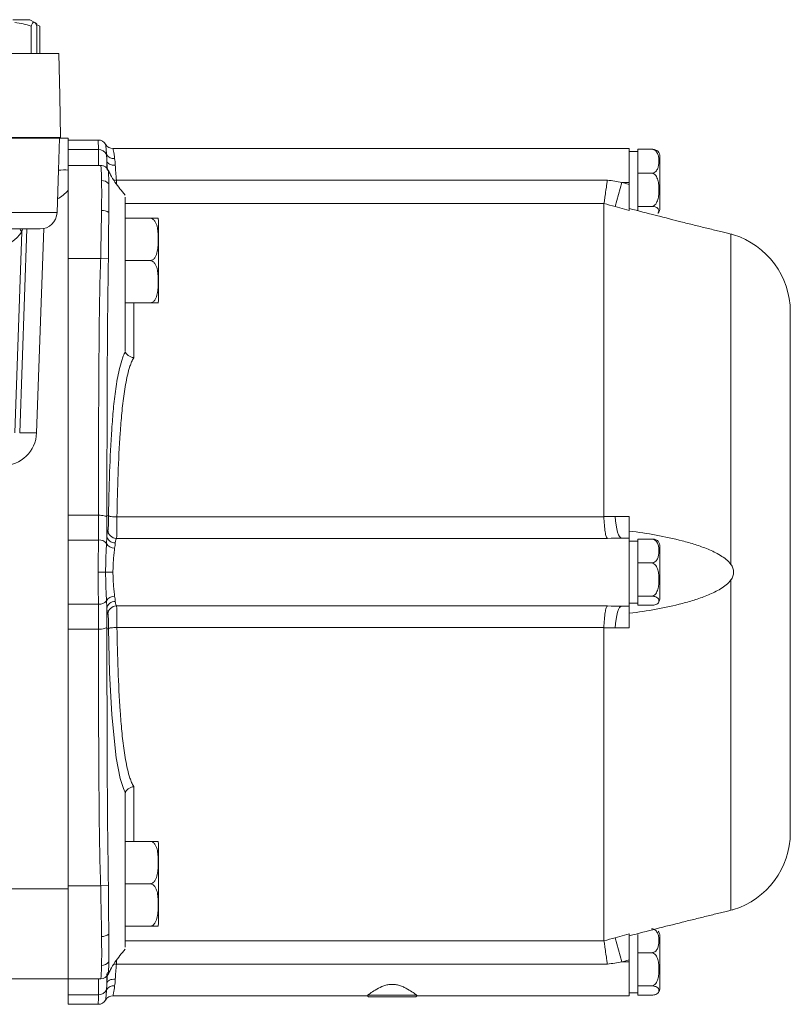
# Model space of a CAD drawing. Header units: millimetres. Extents: x 143 to 824, y 74 to 819.
# Tile 18 of 26: x 325 to 416, y 612 to 728. Entities that reach past the tile are written whole.
import ezdxf

# ---------------------------------------------------------------- set-up
doc = ezdxf.new("R2010")
doc.units = ezdxf.units.MM

msp = doc.modelspace()

# ---------------------------------------------------------------- linework, layer by layer
at = {"color": 7, "linetype": 'Continuous', "lineweight": 15}
for p, q in [((325.84, 728.03), (323.84, 728.03)), ((326.44, 727.68), (325.84, 728.03)), ((326.67, 727.55), (326.44, 727.68)), ((327.01, 727.28), (326.62, 727.46)), ((325.99, 727.28), (325.99, 724.03)), ((326.67, 727.28), (326.67, 724.03)), ((327.01, 727.28), (327.01, 724.03)), ((329.28, 724.03), (320.95, 724.03)), ((329.36, 719.03), (329.28, 724.03)), ((329.36, 719.03), (329.45, 714.13)), ((323.36, 714.03), (327.27, 714.03)), ((329.45, 714.13), (323.45, 714.13)), ((329.45, 714.03), (327.27, 714.03)), ((329.22, 710.26), (329.35, 714.03)), ((329.45, 714.13), (329.45, 714.03)), ((330.36, 714.03), (329.45, 714.03)), ((330.36, 714.03), (330.36, 710.28)), ((333.92, 713.83), (330.36, 713.83)), ((333.93, 712.72), (330.36, 712.72)), ((396.61, 712.83), (335.65, 712.83)), ((396.61, 708.83), (396.61, 712.83)), ((397.61, 712.48), (396.61, 712.48)), ((397.61, 712.05), (397.61, 712.74)), ((397.61, 712.74), (399.21, 712.74)), ((397.61, 710.6), (397.61, 712.05)), ((400.21, 705.79), (400.21, 711.87)), ((329.05, 705.26), (329.22, 710.26)), ((334.2, 710.83), (330.36, 710.83)), ((397.61, 709.91), (397.61, 710.6)), ((336.05, 709.1), (394.02, 709.1)), ((394.95, 705.97), (395.74, 708.83)), ((396.61, 708.83), (395.74, 708.83)), ((396.61, 708.59), (396.61, 708.83)), ((397.61, 708.96), (397.61, 709.91)), ((397.61, 709.91), (399.21, 709.91)), ((397.61, 706.95), (397.61, 708.96)), ((330.36, 666.73), (330.36, 707.92)), ((397.61, 706), (397.61, 706.95)), ((393.61, 669.39), (393.61, 706.34)), ((396.61, 705.51), (394.95, 705.97)), ((397.61, 706), (399.21, 706)), ((397.61, 705.73), (397.61, 706)), ((397.61, 705.48), (397.61, 705.73)), ((337.11, 704.6), (340.01, 704.6)), ((341.01, 694.82), (341.01, 704.37)), ((327.05, 703.33), (322.41, 703.33)), ((325.48, 703.33), (324.64, 679.26)), ((324.05, 679.26), (324.88, 703)), ((408.61, 663.74), (408.61, 702.73)), ((334.2, 699.83), (330.36, 699.83)), ((335.11, 699.81), (334.2, 699.83)), ((337.11, 699.6), (340.01, 699.6)), ((337.11, 694.6), (340.01, 694.6)), ((337.11, 694.53), (337.11, 688.89)), ((415.61, 632.08), (415.61, 693.57)), ((333.93, 669.55), (330.36, 669.55)), ((335.12, 669.49), (334.94, 669.53)), ((336.12, 669.37), (336.12, 669.37)), ((336.12, 669.37), (393.61, 669.37)), ((394.95, 669.39), (396.61, 669.39)), ((330.36, 666.62), (330.36, 666.73)), ((333.93, 666.62), (330.36, 666.62)), ((330.36, 659.04), (330.36, 666.62)), ((394.02, 666.82), (336.05, 666.82)), ((396.61, 666.83), (395.74, 666.83)), ((396.61, 658.83), (396.61, 666.83)), ((397.61, 666.48), (396.61, 666.48)), ((397.61, 666.05), (397.61, 666.74)), ((397.61, 666.74), (399.21, 666.74)), ((397.61, 664.6), (397.61, 666.05)), ((400.21, 659.79), (400.21, 665.87)), ((397.61, 663.91), (397.61, 664.6)), ((397.61, 662.96), (397.61, 663.91)), ((397.61, 663.91), (399.21, 663.91)), ((397.61, 660.95), (397.61, 662.96)), ((408.61, 622.93), (408.61, 661.92)), ((397.61, 660), (397.61, 660.95)), ((333.93, 659.04), (330.36, 659.04)), ((330.36, 658.48), (330.36, 659.04)), ((396.61, 659.18), (397.61, 659.18)), ((397.61, 660), (399.21, 660)), ((397.61, 659.73), (397.61, 660)), ((397.61, 659.18), (397.61, 659.73)), ((397.61, 658.92), (397.61, 659.18)), ((397.61, 658.92), (399.21, 658.92)), ((330.36, 625.44), (330.36, 658.48)), ((336.05, 658.84), (394.02, 658.84)), ((396.61, 658.83), (395.74, 658.83)), ((333.93, 656.11), (330.36, 656.11)), ((335.12, 656.16), (334.94, 656.13)), ((336.12, 656.29), (336.12, 656.29)), ((393.61, 656.29), (336.12, 656.29)), ((393.61, 619.32), (393.61, 656.27)), ((396.61, 656.27), (394.95, 656.26)), ((337.11, 636.79), (337.11, 631.13)), ((337.11, 631.06), (340.01, 631.06)), ((341.01, 621.29), (341.01, 630.83)), ((337.11, 628.77), (337.11, 628.17)), ((320.62, 625.44), (330.36, 625.44)), ((334.2, 625.83), (330.36, 625.83)), ((330.36, 614.83), (330.36, 625.44)), ((335.11, 625.85), (334.2, 625.83)), ((337.11, 626.06), (340.01, 626.06)), ((337.11, 621.06), (340.01, 621.06)), ((394.95, 619.69), (396.61, 620.15)), ((394.95, 619.69), (395.74, 616.83)), ((397.61, 618.6), (397.61, 620.05)), ((400.21, 613.79), (400.21, 619.87)), ((397.61, 617.91), (397.61, 618.6)), ((396.61, 616.83), (396.61, 617.07)), ((397.61, 616.96), (397.61, 617.91)), ((397.61, 617.91), (399.21, 617.91)), ((394.02, 616.56), (336.05, 616.56)), ((396.61, 616.83), (395.74, 616.83)), ((396.61, 612.83), (396.61, 616.83)), ((397.61, 614.95), (397.61, 616.96)), ((330.36, 614.83), (320.18, 614.83)), ((334.2, 614.83), (330.36, 614.83)), ((330.36, 612.94), (330.36, 614.83)), ((334.19, 614.83), (334.2, 614.83)), ((397.61, 614), (397.61, 614.95)), ((397.61, 614), (399.21, 614)), ((397.61, 613.73), (397.61, 614)), ((397.61, 613.18), (397.61, 613.73)), ((333.93, 612.94), (330.36, 612.94)), ((330.36, 611.83), (330.36, 612.94)), ((335.65, 612.83), (365.72, 612.83)), ((365.7, 612.83), (365.81, 612.72)), ((365.73, 612.92), (365.72, 612.87)), ((365.73, 612.92), (371.5, 612.92)), ((371.41, 612.72), (365.81, 612.72)), ((371.41, 612.72), (371.53, 612.83)), ((371.51, 612.83), (396.61, 612.83)), ((396.61, 613.18), (397.61, 613.18)), ((397.61, 612.92), (397.61, 613.18)), ((397.61, 612.92), (399.21, 612.92)), ((330.36, 611.83), (333.92, 611.83))]:
    msp.add_line(p, q, dxfattribs=at)
at = {"color": 8, "linetype": 'Continuous', "lineweight": 15}
for p, q in [((334.93, 711.3), (334.94, 710.49)), ((336.05, 709.1), (336.07, 708.64)), ((393.61, 706.34), (337.11, 706.34)), ((321.89, 705.26), (329.05, 705.26)), ((324.96, 703.33), (324.88, 703)), ((327.48, 703.38), (326.64, 679.26)), ((338.11, 694.6), (338.11, 688.13)), ((338.11, 637.53), (338.11, 631.06)), ((337.11, 619.32), (393.61, 619.32)), ((336.07, 617.02), (336.05, 616.56))]:
    msp.add_line(p, q, dxfattribs=at)
at = {"color": 7, "linetype": 'Continuous', "lineweight": 15, "flags": 128}
for points in [[(334.93, 711.3), (334.96, 711.21), (335.03, 711.12), (335.12, 711.04), (335.25, 710.97), (335.4, 710.92), (335.56, 710.88), (335.74, 710.86), (335.93, 710.86)], [(395.74, 708.83), (395.82, 708.81), (396.61, 708.59)], [(394.95, 669.39), (394.98, 668.87), (395.04, 668.39), (395.12, 667.94), (395.22, 667.56), (395.33, 667.25), (395.46, 667.02), (395.6, 666.88), (395.74, 666.83)], [(334.78, 662.83), (334.86, 662.83), (334.94, 662.83), (335.04, 662.83), (335.15, 662.83), (335.27, 662.83), (335.39, 662.83), (335.52, 662.83), (335.65, 662.83)], [(394.95, 656.26), (394.98, 656.78), (395.04, 657.27), (395.12, 657.72), (395.22, 658.1), (395.33, 658.41), (395.46, 658.64), (395.6, 658.78), (395.74, 658.83)], [(336.97, 637.11), (336.89, 637.28), (336.5, 638.49), (336.02, 640.92), (335.51, 645.99), (335.26, 650.99), (335.12, 656.16), (335.12, 656.16), (335.12, 656.16)], [(396.61, 617.07), (395.82, 616.85), (395.74, 616.83)], [(335.93, 614.8), (335.74, 614.8), (335.56, 614.77), (335.4, 614.74), (335.25, 614.68), (335.12, 614.61), (335.03, 614.54), (334.96, 614.45), (334.93, 614.35)]]:
    msp.add_lwpolyline(points, dxfattribs=at)
at = {"color": 8, "linetype": 'Continuous', "lineweight": 15, "flags": 128}
for points in [[(335.75, 709.09), (335.86, 709.09), (336.05, 709.1)], [(324.66, 703.33), (324.75, 703.18), (324.88, 703)], [(336.05, 616.56), (335.86, 616.57), (335.74, 616.57)]]:
    msp.add_lwpolyline(points, dxfattribs=at)
at = {"color": 7, "linetype": 'Continuous', "lineweight": 15}
for centre, radius, start, end in [((333.92, 712.83), 1, 30, 90.0001), ((333.98, 711.73), 0.987, 23.0864, 92.9691), ((335.65, 713.83), 1, 210, 270.0001), ((399.21, 711.87), 1, 0, 37.2423), ((335.72, 712.6), 0.955, 210.289, 278.1005), ((329.93, 703.7), 6.6, 86.1939, 96.1277), ((334.34, 708), 1.05, 38.7938, 91.8047), ((334.35, 704.15), 1.38, 54.5229, 92.0171), ((399.21, 705.79), 1, 322.8327, 0), ((327.05, 705.33), 2, 270, 358), ((340.01, 704.37), 1, 0, 13.1034), ((406.11, 693.57), 9.5, 0, 72.8474), ((340.01, 694.82), 1, 346.8938, 0), ((322.64, 679.4), 4, 270, 358), ((325.64, 664.92), 14.37, 86.0129, 93.9871), ((335.89, 667.24), 0.97, 188.5993, 272.2626), ((336.05, 667.82), 1, 182.1995, 269.7175), ((334.04, 665.51), 1.12, 39.986, 95.3216), ((335.83, 666.73), 1.07, 208.277, 271.0481), ((399.21, 665.87), 1, 0, 37.2423), ((334.25, 911.42), 248.59, 269.9233, 270.1229), ((334.04, 660.15), 1.12, 264.6772, 320.0137), ((335.83, 658.93), 1.07, 88.951, 151.7231), ((335.89, 658.41), 0.97, 87.7374, 171.4007), ((399.21, 659.79), 1, 322.8327, 0), ((336.05, 657.84), 1, 90.2825, 177.8005), ((340.01, 630.83), 1, 0, 13.1034), ((406.11, 632.08), 9.5, 287.154, 0), ((340.01, 621.29), 1, 346.8938, 0), ((334.35, 621.17), 1.34, 267.9545, 306.7607), ((399.21, 619.87), 1, 0, 37.2423), ((334.33, 617.46), 1.04, 268.2768, 322.2007), ((334.2, 615.83), 1, 270.0026, 335.6532), ((333.98, 613.93), 0.987, 267.0302, 336.9132), ((335.72, 613.06), 0.955, 81.8987, 149.7111), ((399.21, 613.79), 1, 322.8327, 0), ((335.65, 611.83), 1, 90.0002, 149.9997), ((333.92, 612.83), 1, 270.0005, 329.9995)]:
    msp.add_arc(centre, radius, start, end, dxfattribs=at)
at = {"color": 8, "linetype": 'Continuous', "lineweight": 15}
msp.add_arc((327.22, 710.4), 4, 298.0403, 321.7415, dxfattribs=at)
at = {"color": 7, "linetype": 'Continuous', "lineweight": 15}
msp.add_ellipse((322.29, 705.4), major_axis=(0.13, 4), ratio=0.81623, start_param=3.167126, end_param=4.095412, dxfattribs=at)
for points, knots in [([(325.99, 727.28), (325.68, 727.38), (325.36, 727.46), (324.72, 727.6), (324.4, 727.66), (324.08, 727.69)], [0, 0, 0, 0, 0.5, 0.5, 1, 1, 1, 1]), ([(326.67, 727.28), (326.56, 727.55), (326.45, 727.72), (326.3, 727.73), (326.27, 727.71), (326.22, 727.67), (326.19, 727.64), (326.11, 727.53), (326.05, 727.41), (325.99, 727.28)], [0, 0, 0, 0, 0.5, 0.5, 0.625, 0.625, 0.75, 0.75, 1, 1, 1, 1]), ([(333.93, 712.72), (333.93, 713.08), (333.92, 713.35), (333.92, 713.64), (333.92, 713.71), (333.92, 713.8), (333.92, 713.83), (333.92, 713.83)], [0, 0, 0, 0, 0.5, 0.5, 0.75, 0.75, 1, 1, 1, 1]), ([(333.94, 710.83), (333.94, 711.14), (333.94, 711.46), (333.94, 712.09), (333.94, 712.4), (333.93, 712.72)], [0, 0, 0, 0, 0.5, 0.5, 1, 1, 1, 1]), ([(334.89, 712.12), (334.88, 712.31), (334.87, 712.48), (334.84, 712.78), (334.83, 712.91), (334.81, 713.12), (334.8, 713.2), (334.79, 713.3), (334.78, 713.33), (334.78, 713.33)], [0, 0, 0, 0, 0.25, 0.25, 0.5, 0.5, 0.75, 0.75, 1, 1, 1, 1]), ([(335.65, 712.83), (335.65, 712.83), (335.66, 712.8), (335.68, 712.7), (335.69, 712.62), (335.73, 712.42), (335.76, 712.3), (335.8, 712.01), (335.83, 711.84), (335.85, 711.65)], [0, 0, 0, 0, 0.25, 0.25, 0.5, 0.5, 0.75, 0.75, 1, 1, 1, 1]), ([(399.21, 712.74), (399.32, 712.74), (399.42, 712.72), (399.59, 712.64), (399.66, 712.59), (399.84, 712.42), (399.92, 712.29), (400.02, 712.02), (400.06, 711.88), (400.1, 711.6), (400.1, 711.46), (400.1, 711.18), (400.09, 711.04), (400.05, 710.76), (400.02, 710.63), (399.92, 710.36), (399.84, 710.22), (399.66, 710.06), (399.59, 710.01), (399.41, 709.93), (399.31, 709.91), (399.21, 709.91)], [0, 0, 0, 0, 0.0625, 0.0625, 0.125, 0.125, 0.25, 0.25, 0.375, 0.375, 0.5, 0.5, 0.625, 0.625, 0.75, 0.75, 0.875, 0.875, 0.9375, 0.9375, 1, 1, 1, 1]), ([(399.99, 712.46), (399.99, 712.48), (399.98, 712.53), (399.85, 712.61), (399.69, 712.68), (399.5, 712.72), (399.34, 712.74), (399.25, 712.74), (399.21, 712.74)], [0, 0, 0, 0, 0.161121, 0.403383, 0.647074, 0.800905, 0.932042, 1, 1, 1, 1]), ([(334.99, 710.22), (334.98, 710.4), (334.96, 710.78), (334.94, 711.12), (334.93, 711.3)], [0, 0, 0, 0, 0.454404, 1, 1, 1, 1]), ([(330.36, 710.28), (330.36, 709.89), (330.36, 709.49), (330.36, 708.71), (330.36, 708.32), (330.36, 707.92)], [0, 0, 0, 0, 0.5, 0.5, 1, 1, 1, 1]), ([(334.3, 709.05), (334.3, 709.34), (334.29, 709.59), (334.28, 710.04), (334.27, 710.22), (334.24, 710.68), (334.22, 710.83), (334.2, 710.83)], [0, 0, 0, 0, 0.25, 0.25, 0.5, 0.5, 1, 1, 1, 1]), ([(335.14, 710.18), (335.13, 710.21), (335.1, 710.28), (334.99, 710.46), (334.78, 710.67), (334.49, 710.81), (334.29, 710.81), (334.2, 710.81)], [0, 0, 0, 0, 0.1065911, 0.3001783, 0.5397272, 0.8066984, 1, 1, 1, 1]), ([(337.11, 707.33), (336.69, 707.83), (336.04, 708.58), (335.41, 709.59), (335.22, 710.03), (335.15, 710.19)], [0, 0, 0, 0, 0.5601435, 0.8443695, 1, 1, 1, 1]), ([(335.93, 710.86), (335.95, 710.59), (335.96, 710.3), (336, 709.71), (336.02, 709.41), (336.05, 709.1)], [0, 0, 0, 0, 0.5, 0.5, 1, 1, 1, 1]), ([(334.3, 705.54), (334.31, 706.24), (334.32, 706.89), (334.32, 708.07), (334.31, 708.6), (334.3, 709.05)], [0, 0, 0, 0, 0.5, 0.5, 1, 1, 1, 1]), ([(393.61, 706.34), (393.62, 706.39), (393.64, 706.5), (393.69, 706.82), (393.72, 707.03), (393.79, 707.53), (393.84, 707.81), (393.9, 708.28), (393.92, 708.44), (393.97, 708.77), (393.99, 708.93), (394.02, 709.1)], [0, 0, 0, 0, 0.25, 0.25, 0.5, 0.5, 0.75, 0.75, 0.875, 0.875, 1, 1, 1, 1]), ([(399.21, 709.91), (399.32, 709.91), (399.42, 709.88), (399.59, 709.78), (399.66, 709.71), (399.84, 709.47), (399.92, 709.29), (400.02, 708.91), (400.06, 708.72), (400.09, 708.34), (400.1, 708.15), (400.1, 707.76), (400.09, 707.57), (400.06, 707.18), (400.02, 706.99), (399.92, 706.62), (399.84, 706.43), (399.66, 706.2), (399.59, 706.13), (399.42, 706.03), (399.32, 706), (399.21, 706)], [0, 0, 0, 0, 0.0625, 0.0625, 0.125, 0.125, 0.25, 0.25, 0.375, 0.375, 0.5, 0.5, 0.625, 0.625, 0.75, 0.75, 0.875, 0.875, 0.9375, 0.9375, 1, 1, 1, 1]), ([(335.15, 708.66), (335.16, 708.23), (335.16, 707.72), (335.16, 706.59), (335.16, 705.97), (335.15, 705.28)], [0, 0, 0, 0, 0.5, 0.5, 1, 1, 1, 1]), ([(396.61, 708.59), (396.61, 708.22), (396.61, 707.86), (396.61, 707.17), (396.61, 706.86), (396.61, 706.29), (396.61, 706.05), (396.61, 705.69), (396.61, 705.57), (396.61, 705.51)], [0, 0, 0, 0, 0.25, 0.25, 0.5, 0.5, 0.75, 0.75, 1, 1, 1, 1]), ([(337.11, 707.09), (337.11, 707.07), (337.11, 707.02), (337.11, 706.93), (337.11, 706.83), (337.11, 706.73), (337.11, 706.61), (337.11, 706.49), (337.11, 706.35), (337.11, 706.21), (337.11, 706.06), (337.11, 705.89), (337.11, 705.72), (337.11, 705.54), (337.11, 705.35), (337.11, 705.08), (337.11, 704.73), (337.11, 704.28), (337.11, 703.82), (337.11, 703.33), (337.11, 702.82), (337.11, 702.28), (337.11, 701.92), (337.11, 701.73)], [0, 0, 0, 0, 0.036397, 0.072483, 0.108308, 0.143921, 0.179377, 0.214725, 0.250021, 0.285317, 0.320665, 0.35612, 0.391734, 0.427559, 0.463645, 0.500042, 0.572484, 0.643889, 0.714669, 0.785247, 0.856049, 0.927496, 1, 1, 1, 1]), ([(334.2, 699.83), (334.22, 700.84), (334.24, 701.82), (334.26, 703.26), (334.27, 703.74), (334.29, 704.66), (334.3, 705.11), (334.3, 705.54)], [0, 0, 0, 0, 0.5, 0.5, 0.75, 0.75, 1, 1, 1, 1]), ([(408.61, 702.73), (408.45, 702.77), (408.26, 702.81), (407.84, 702.92), (407.61, 702.97), (406.92, 703.14), (406.43, 703.26), (405.45, 703.5), (404.95, 703.62), (403.93, 703.88), (403.41, 704), (401.86, 704.39), (400.82, 704.66), (398.72, 705.19), (397.67, 705.46), (396.61, 705.74)], [0, 0, 0, 0, 0.0625, 0.0625, 0.125, 0.125, 0.25, 0.25, 0.375, 0.375, 0.5, 0.5, 0.75, 0.75, 1, 1, 1, 1]), ([(399.21, 706), (399.27, 706), (399.39, 705.99), (399.58, 705.96), (399.79, 705.9), (400.05, 705.74), (400.15, 705.49), (400.04, 705.29), (399.99, 705.2)], [0, 0, 0, 0, 0.052155, 0.104152, 0.186043, 0.321194, 0.67941, 1, 1, 1, 1]), ([(335.15, 705.28), (335.15, 704.87), (335.15, 704.44), (335.14, 703.56), (335.14, 703.1), (335.13, 702.18), (335.13, 701.71), (335.12, 700.77), (335.12, 700.29), (335.11, 699.81)], [0, 0, 0, 0, 0.25, 0.25, 0.5, 0.5, 0.75, 0.75, 1, 1, 1, 1]), ([(340.01, 704.6), (340.15, 704.6), (340.29, 704.54), (340.5, 704.39), (340.58, 704.29), (340.71, 704.08), (340.76, 703.97), (340.84, 703.74), (340.87, 703.62), (340.93, 703.28), (340.96, 703.04), (340.98, 702.57), (340.99, 702.33), (340.99, 701.86), (340.98, 701.62), (340.96, 701.15), (340.93, 700.91), (340.86, 700.56), (340.83, 700.45), (340.76, 700.22), (340.71, 700.11), (340.58, 699.9), (340.49, 699.8), (340.28, 699.65), (340.15, 699.6), (340.01, 699.6)], [0, 0, 0, 0, 0.0625, 0.0625, 0.125, 0.125, 0.1875, 0.1875, 0.25, 0.25, 0.375, 0.375, 0.5, 0.5, 0.625, 0.625, 0.75, 0.75, 0.8125, 0.8125, 0.875, 0.875, 0.9375, 0.9375, 1, 1, 1, 1]), ([(340.99, 704.6), (340.99, 704.6), (341.05, 704.6), (340.99, 704.6), (340.68, 704.6), (340.48, 704.6), (340.26, 704.6), (340.11, 704.6), (340.03, 704.6), (340.01, 704.6)], [0, 0, 0, 0, 0.000536, 0.613499, 0.736393, 0.860295, 0.924085, 0.988417, 1, 1, 1, 1]), ([(408.91, 702.65), (408.91, 702.65), (408.94, 702.64), (408.85, 702.67), (408.69, 702.71), (408.61, 702.73)], [0, 0, 0, 0, 0.04651, 0.541454, 1, 1, 1, 1]), ([(337.11, 701.73), (337.11, 701.64), (337.11, 701.45), (337.11, 701.18), (337.11, 700.9), (337.11, 700.63), (337.11, 700.35), (337.11, 700.07), (337.11, 699.8), (337.11, 699.52), (337.11, 699.25), (337.11, 698.97), (337.11, 698.69), (337.11, 698.42), (337.11, 698.14), (337.11, 697.78), (337.11, 697.33), (337.11, 696.81), (337.11, 696.31), (337.11, 695.83), (337.11, 695.37), (337.11, 694.93), (337.11, 694.66), (337.11, 694.53)], [0, 0, 0, 0, 0.03637, 0.072441, 0.108261, 0.143878, 0.179344, 0.214708, 0.25002, 0.285333, 0.320696, 0.356162, 0.39178, 0.4276, 0.46367, 0.50004, 0.572439, 0.643844, 0.71465, 0.785262, 0.85609, 0.927538, 1, 1, 1, 1]), ([(333.93, 669.55), (333.94, 674.6), (333.95, 679.64), (333.99, 687.21), (334.01, 689.74), (334.05, 693.52), (334.07, 694.78), (334.1, 696.68), (334.12, 697.31), (334.15, 698.25), (334.16, 698.57), (334.18, 699.2), (334.2, 699.51), (334.2, 699.83)], [0, 0, 0, 0, 0.5, 0.5, 0.75, 0.75, 0.875, 0.875, 0.9375, 0.9375, 0.96875, 0.96875, 1, 1, 1, 1]), ([(335.11, 699.81), (335.11, 699.63), (335.11, 699.45), (335.1, 699.27), (335.1, 699.27), (335.1, 699.27), (335.1, 699.27)], [0, 0, 0, 0, 0.0005436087, 0.0005436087, 0.0005436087, 0.0005436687, 0.0005436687, 0.0005436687, 0.0005436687]), ([(340.01, 699.6), (340.15, 699.6), (340.29, 699.54), (340.5, 699.39), (340.58, 699.29), (340.71, 699.08), (340.76, 698.97), (340.84, 698.74), (340.87, 698.62), (340.93, 698.28), (340.96, 698.04), (340.98, 697.57), (340.99, 697.33), (340.99, 696.86), (340.98, 696.62), (340.96, 696.15), (340.93, 695.91), (340.86, 695.56), (340.83, 695.45), (340.76, 695.22), (340.71, 695.11), (340.58, 694.9), (340.49, 694.8), (340.28, 694.65), (340.15, 694.6), (340.01, 694.6)], [0, 0, 0, 0, 0.0625, 0.0625, 0.125, 0.125, 0.1875, 0.1875, 0.25, 0.25, 0.375, 0.375, 0.5, 0.5, 0.625, 0.625, 0.75, 0.75, 0.8125, 0.8125, 0.875, 0.875, 0.9375, 0.9375, 1, 1, 1, 1]), ([(335.1, 699.27), (335.1, 699.23), (335.1, 699.19), (335.1, 699.11), (335.1, 699), (335.09, 698.72), (335.09, 698.49), (335.08, 698.03), (335.08, 697.72), (335.07, 696.79), (335.06, 696.16), (335.04, 694.3), (335.02, 693.06), (334.99, 689.33), (334.98, 686.85), (334.95, 679.39), (334.94, 674.42), (334.93, 669.45)], [0, 0, 0, 0, 0.003906, 0.003906, 0.007812, 0.015625, 0.03125, 0.03125, 0.0625, 0.0625, 0.125, 0.125, 0.25, 0.25, 0.5, 0.5, 1, 1, 1, 1]), ([(340.01, 694.6), (340.02, 694.6), (340.08, 694.6), (340.21, 694.6), (340.41, 694.6), (340.65, 694.6), (340.99, 694.6), (341.05, 694.6), (340.99, 694.6), (340.99, 694.6)], [0, 0, 0, 0, 0.0024821, 0.0561645, 0.1211121, 0.2162574, 0.3852814, 0.9996613, 1, 1, 1, 1]), ([(335.12, 669.49), (335.13, 669.71), (335.13, 669.93), (335.14, 670.37), (335.15, 671.02), (335.17, 671.67), (335.2, 672.97), (335.23, 673.82), (335.32, 676.37), (335.4, 678.04), (335.57, 680.5), (335.63, 681.3), (335.78, 682.89), (335.87, 683.68), (336.09, 685.22), (336.22, 685.98), (336.47, 687.08), (336.57, 687.45), (336.74, 687.98), (336.8, 688.16), (336.95, 688.51), (337.02, 688.68), (337.11, 688.85)], [0, 0, 0, 0, 0.03125, 0.03125, 0.0625, 0.125, 0.125, 0.25, 0.25, 0.5, 0.5, 0.625, 0.625, 0.75, 0.75, 0.875, 0.875, 0.9375, 0.9375, 0.96875, 0.96875, 1, 1, 1, 1]), ([(338.11, 688.13), (338.01, 687.98), (337.93, 687.81), (337.78, 687.48), (337.72, 687.31), (337.54, 686.79), (337.45, 686.44), (337.2, 685.36), (337.07, 684.63), (336.86, 683.13), (336.77, 682.37), (336.62, 680.82), (336.56, 680.04), (336.39, 677.65), (336.31, 676.03), (336.19, 672.74), (336.15, 671.07), (336.12, 669.37)], [0, 0, 0, 0, 0.03125, 0.03125, 0.0625, 0.0625, 0.125, 0.125, 0.25, 0.25, 0.375, 0.375, 0.5, 0.5, 0.75, 0.75, 1, 1, 1, 1]), ([(337.12, 688.85), (337.13, 688.78), (337.16, 688.7), (337.27, 688.55), (337.35, 688.48), (337.53, 688.35), (337.64, 688.29), (337.87, 688.19), (337.99, 688.16), (338.11, 688.13)], [0, 0, 0, 0, 0.25, 0.25, 0.5, 0.5, 0.75, 0.75, 1, 1, 1, 1]), ([(333.93, 666.62), (333.94, 667.25), (333.94, 667.88), (333.94, 668.51), (333.94, 668.85), (333.94, 669.2), (333.94, 669.55), (333.94, 669.55), (333.94, 669.55), (333.94, 669.55)], [0, 0, 0, 0, 0.002246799, 0.002246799, 0.002246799, 0.003485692, 0.003485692, 0.003485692, 0.003485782, 0.003485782, 0.003485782, 0.003485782]), ([(334.93, 669.45), (334.93, 669.41), (334.92, 669.4), (334.89, 669.4), (334.87, 669.41), (334.79, 669.44), (334.71, 669.46), (334.44, 669.53), (334.2, 669.55), (333.94, 669.55)], [0, 0, 0, 0, 0.125, 0.125, 0.25, 0.25, 0.5, 0.5, 1, 1, 1, 1]), ([(334.93, 669.45), (334.93, 669.47), (334.93, 669.49), (334.94, 669.5), (334.94, 669.51), (334.94, 669.52), (334.94, 669.53), (334.94, 669.53), (334.94, 669.53), (334.94, 669.53)], [0, 0, 0, 0, 0.0000887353, 0.0000887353, 0.0000887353, 0.0001417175, 0.0001417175, 0.0001417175, 0.0001750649, 0.0001750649, 0.0001750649, 0.0001750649]), ([(335.05, 667.78), (335.07, 667.8), (335.08, 667.85), (335.1, 668.04), (335.11, 668.16), (335.12, 668.47), (335.13, 668.65), (335.13, 669.05), (335.13, 669.27), (335.12, 669.49)], [0, 0, 0, 0, 0.25, 0.25, 0.5, 0.5, 0.75, 0.75, 1, 1, 1, 1]), ([(335.12, 669.49), (335.13, 669.48), (335.16, 669.46), (335.27, 669.42), (335.35, 669.41), (335.53, 669.38), (335.64, 669.37), (335.81, 669.36), (335.87, 669.36), (335.96, 669.36), (335.99, 669.36), (336.04, 669.36), (336.06, 669.36), (336.08, 669.36), (336.09, 669.36), (336.1, 669.36), (336.1, 669.36), (336.11, 669.36), (336.12, 669.36), (336.12, 669.37)], [0, 0, 0, 0, 0.25, 0.25, 0.5, 0.5, 0.75, 0.75, 0.875, 0.875, 0.9375, 0.9375, 0.96875, 0.96875, 0.984375, 0.984375, 0.992187, 0.992187, 1, 1, 1, 1]), ([(336.12, 669.37), (336.12, 669.03), (336.13, 668.71), (336.12, 668.11), (336.12, 667.84), (336.11, 667.38), (336.1, 667.19), (336.08, 666.92), (336.06, 666.84), (336.05, 666.82)], [0, 0, 0, 0, 0.25, 0.25, 0.5, 0.5, 0.75, 0.75, 1, 1, 1, 1]), ([(393.61, 669.37), (393.62, 669.03), (393.64, 668.71), (393.69, 668.1), (393.72, 667.83), (393.79, 667.37), (393.84, 667.19), (393.9, 666.99), (393.92, 666.94), (393.97, 666.86), (393.99, 666.83), (394.02, 666.82)], [0, 0, 0, 0, 0.25, 0.25, 0.5, 0.5, 0.75, 0.75, 0.875, 0.875, 1, 1, 1, 1]), ([(396.61, 669.39), (396.61, 669.21), (396.61, 669.03), (396.61, 668.69), (396.61, 668.53), (396.61, 668.21), (396.61, 668.06), (396.61, 667.79), (396.61, 667.66), (396.61, 667.43), (396.61, 667.33), (396.61, 667.15), (396.61, 667.07), (396.61, 666.95), (396.61, 666.91), (396.61, 666.84), (396.61, 666.83), (396.61, 666.83)], [0, 0, 0, 0, 0.125, 0.125, 0.25, 0.25, 0.375, 0.375, 0.5, 0.5, 0.625, 0.625, 0.75, 0.75, 0.875, 0.875, 1, 1, 1, 1]), ([(334.93, 667.1), (334.95, 667.3), (334.97, 667.46), (335.01, 667.68), (335.03, 667.76), (335.05, 667.78)], [0, 0, 0, 0, 0.5, 0.5, 1, 1, 1, 1]), ([(396.61, 667.68), (397.67, 667.55), (398.72, 667.39), (400.81, 667.01), (401.84, 666.79), (403.38, 666.39), (403.89, 666.24), (404.9, 665.92), (405.4, 665.74), (406.15, 665.43), (406.39, 665.32), (406.88, 665.08), (407.12, 664.95), (407.59, 664.66), (407.82, 664.51), (408.25, 664.16), (408.45, 663.97), (408.61, 663.74)], [0, 0, 0, 0, 0.25, 0.25, 0.5, 0.5, 0.625, 0.625, 0.75, 0.75, 0.8125, 0.8125, 0.875, 0.875, 0.9375, 0.9375, 1, 1, 1, 1]), ([(333.92, 662.83), (333.92, 663.5), (333.92, 664.16), (333.92, 665.12), (333.93, 665.43), (333.93, 666.04), (333.93, 666.33), (333.93, 666.62)], [0, 0, 0, 0, 0.5, 0.5, 0.75, 0.75, 1, 1, 1, 1]), ([(334.78, 662.83), (334.78, 663.14), (334.79, 663.44), (334.8, 664.04), (334.81, 664.34), (334.83, 664.92), (334.84, 665.2), (334.87, 665.73), (334.88, 665.98), (334.89, 666.22)], [0, 0, 0, 0, 0.25, 0.25, 0.5, 0.5, 0.75, 0.75, 1, 1, 1, 1]), ([(336.05, 666.82), (336.02, 666.8), (336, 666.74), (335.96, 666.56), (335.95, 666.43), (335.93, 666.28)], [0, 0, 0, 0, 0.5, 0.5, 1, 1, 1, 1]), ([(399.21, 666.74), (399.32, 666.74), (399.42, 666.72), (399.59, 666.64), (399.66, 666.59), (399.84, 666.42), (399.92, 666.29), (400.02, 666.02), (400.06, 665.88), (400.1, 665.6), (400.1, 665.46), (400.1, 665.18), (400.09, 665.04), (400.05, 664.76), (400.02, 664.63), (399.92, 664.36), (399.84, 664.22), (399.66, 664.06), (399.59, 664.01), (399.41, 663.93), (399.31, 663.91), (399.21, 663.91)], [0, 0, 0, 0, 0.0625, 0.0625, 0.125, 0.125, 0.25, 0.25, 0.375, 0.375, 0.5, 0.5, 0.625, 0.625, 0.75, 0.75, 0.875, 0.875, 0.9375, 0.9375, 1, 1, 1, 1]), ([(399.99, 666.46), (399.99, 666.48), (399.98, 666.53), (399.85, 666.61), (399.69, 666.68), (399.5, 666.72), (399.34, 666.74), (399.25, 666.74), (399.21, 666.74)], [0, 0, 0, 0, 0.161121, 0.403383, 0.647074, 0.800905, 0.932042, 1, 1, 1, 1]), ([(335.85, 665.66), (335.83, 665.48), (335.8, 665.27), (335.76, 664.84), (335.73, 664.61), (335.69, 664.12), (335.68, 663.87), (335.66, 663.35), (335.65, 663.09), (335.65, 662.83)], [0, 0, 0, 0, 0.25, 0.25, 0.5, 0.5, 0.75, 0.75, 1, 1, 1, 1]), ([(399.21, 663.91), (399.32, 663.91), (399.42, 663.88), (399.59, 663.78), (399.66, 663.71), (399.84, 663.47), (399.92, 663.29), (400.02, 662.91), (400.06, 662.72), (400.09, 662.34), (400.1, 662.15), (400.1, 661.76), (400.09, 661.57), (400.06, 661.18), (400.02, 660.99), (399.92, 660.62), (399.84, 660.43), (399.66, 660.2), (399.59, 660.13), (399.42, 660.03), (399.32, 660), (399.21, 660)], [0, 0, 0, 0, 0.0625, 0.0625, 0.125, 0.125, 0.25, 0.25, 0.375, 0.375, 0.5, 0.5, 0.625, 0.625, 0.75, 0.75, 0.875, 0.875, 0.9375, 0.9375, 1, 1, 1, 1]), ([(408.61, 663.74), (408.71, 663.61), (408.79, 663.47), (408.89, 663.16), (408.92, 662.99), (408.92, 662.67), (408.89, 662.5), (408.79, 662.19), (408.71, 662.05), (408.61, 661.92)], [0, 0, 0, 0, 0.25, 0.25, 0.5, 0.5, 0.75, 0.75, 1, 1, 1, 1]), ([(333.93, 659.04), (333.93, 659.61), (333.92, 660.21), (333.92, 661.17), (333.92, 661.5), (333.92, 662.16), (333.92, 662.49), (333.92, 662.83)], [0, 0, 0, 0, 0.5, 0.5, 0.75, 0.75, 1, 1, 1, 1]), ([(334.89, 659.43), (334.88, 659.67), (334.87, 659.93), (334.84, 660.46), (334.83, 660.74), (334.81, 661.31), (334.8, 661.61), (334.79, 662.21), (334.78, 662.52), (334.78, 662.83)], [0, 0, 0, 0, 0.25, 0.25, 0.5, 0.5, 0.75, 0.75, 1, 1, 1, 1]), ([(335.65, 662.83), (335.65, 662.56), (335.66, 662.3), (335.68, 661.78), (335.69, 661.53), (335.73, 661.05), (335.76, 660.82), (335.8, 660.38), (335.83, 660.18), (335.85, 660)], [0, 0, 0, 0, 0.25, 0.25, 0.5, 0.5, 0.75, 0.75, 1, 1, 1, 1]), ([(408.61, 661.92), (408.45, 661.69), (408.26, 661.5), (407.84, 661.16), (407.61, 661.01), (406.92, 660.58), (406.43, 660.35), (405.45, 659.94), (404.95, 659.76), (403.93, 659.43), (403.41, 659.28), (401.86, 658.87), (400.82, 658.65), (398.72, 658.27), (397.67, 658.11), (396.61, 657.98)], [0, 0, 0, 0, 0.0625, 0.0625, 0.125, 0.125, 0.25, 0.25, 0.375, 0.375, 0.5, 0.5, 0.75, 0.75, 1, 1, 1, 1]), ([(333.94, 656.11), (333.94, 656.6), (333.94, 657.09), (333.94, 658.06), (333.94, 658.55), (333.93, 659.04)], [0, 0, 0, 0, 0.5, 0.5, 1, 1, 1, 1]), ([(335.93, 659.38), (335.95, 659.22), (335.96, 659.1), (336, 658.92), (336.02, 658.86), (336.05, 658.84)], [0, 0, 0, 0, 0.5, 0.5, 1, 1, 1, 1]), ([(399.21, 660), (399.32, 660), (399.42, 659.99), (399.59, 659.96), (399.66, 659.94), (399.84, 659.88), (399.92, 659.82), (400.02, 659.72), (400.06, 659.67), (400.09, 659.56), (400.1, 659.51), (400.1, 659.4), (400.09, 659.35), (400.06, 659.24), (400.02, 659.19), (399.92, 659.09), (399.84, 659.04), (399.66, 658.97), (399.59, 658.95), (399.42, 658.92), (399.32, 658.92), (399.21, 658.92)], [0, 0, 0, 0, 0.0625, 0.0625, 0.125, 0.125, 0.25, 0.25, 0.375, 0.375, 0.5, 0.5, 0.625, 0.625, 0.75, 0.75, 0.875, 0.875, 0.9375, 0.9375, 1, 1, 1, 1]), ([(335.05, 657.87), (335.03, 657.9), (335.01, 657.97), (334.97, 658.2), (334.95, 658.36), (334.93, 658.56)], [0, 0, 0, 0, 0.5, 0.5, 1, 1, 1, 1]), ([(335.12, 656.16), (335.13, 656.39), (335.13, 656.6), (335.13, 657.01), (335.12, 657.19), (335.11, 657.5), (335.1, 657.62), (335.08, 657.8), (335.07, 657.86), (335.05, 657.87)], [0, 0, 0, 0, 0.25, 0.25, 0.5, 0.5, 0.75, 0.75, 1, 1, 1, 1]), ([(336.05, 658.84), (336.06, 658.81), (336.08, 658.74), (336.1, 658.47), (336.11, 658.28), (336.12, 657.82), (336.12, 657.55), (336.13, 656.95), (336.12, 656.63), (336.12, 656.29)], [0, 0, 0, 0, 0.25, 0.25, 0.5, 0.5, 0.75, 0.75, 1, 1, 1, 1]), ([(393.61, 656.29), (393.62, 656.63), (393.64, 656.95), (393.69, 657.56), (393.72, 657.82), (393.79, 658.28), (393.84, 658.47), (393.9, 658.67), (393.92, 658.72), (393.97, 658.8), (393.99, 658.83), (394.02, 658.84)], [0, 0, 0, 0, 0.25, 0.25, 0.5, 0.5, 0.75, 0.75, 0.875, 0.875, 1, 1, 1, 1]), ([(396.61, 658.83), (396.61, 658.83), (396.61, 658.77), (396.61, 658.52), (396.61, 658.35), (396.61, 657.88), (396.61, 657.61), (396.61, 656.97), (396.61, 656.63), (396.61, 656.27)], [0, 0, 0, 0, 0.25, 0.25, 0.5, 0.5, 0.75, 0.75, 1, 1, 1, 1]), ([(334.2, 625.83), (334.2, 626.14), (334.18, 626.46), (334.16, 627.09), (334.15, 627.41), (334.12, 628.35), (334.1, 628.98), (334.07, 630.87), (334.05, 632.14), (334.01, 635.92), (333.99, 638.44), (333.95, 646.02), (333.94, 651.06), (333.93, 656.11)], [0, 0, 0, 0, 0.03125, 0.03125, 0.0625, 0.0625, 0.125, 0.125, 0.25, 0.25, 0.5, 0.5, 1, 1, 1, 1]), ([(333.94, 656.11), (334.07, 656.11), (334.2, 656.11), (334.43, 656.13), (334.53, 656.15), (334.71, 656.19), (334.79, 656.22), (334.87, 656.25), (334.89, 656.26), (334.92, 656.26), (334.93, 656.25), (334.93, 656.21)], [0, 0, 0, 0, 0.25, 0.25, 0.5, 0.5, 0.75, 0.75, 0.875, 0.875, 1, 1, 1, 1]), ([(334.94, 656.13), (334.94, 656.13), (334.94, 656.14), (334.93, 656.17), (334.93, 656.19), (334.93, 656.21)], [0, 0, 0, 0, 0.5, 0.5, 1, 1, 1, 1]), ([(334.93, 656.21), (334.94, 651.24), (334.95, 646.27), (334.98, 638.81), (334.99, 636.33), (335.02, 632.6), (335.04, 631.36), (335.07, 628.87), (335.09, 627.63), (335.1, 626.39)], [0, 0, 0, 0, 0.5, 0.5, 0.75, 0.75, 0.875, 0.875, 1, 1, 1, 1]), ([(336.12, 656.29), (336.12, 656.29), (336.11, 656.29), (336.1, 656.29), (336.1, 656.3), (336.09, 656.3), (336.08, 656.3), (336.06, 656.3), (336.04, 656.3), (336, 656.3), (335.96, 656.3), (335.87, 656.3), (335.81, 656.29), (335.64, 656.28), (335.53, 656.27), (335.35, 656.25), (335.27, 656.23), (335.17, 656.2), (335.13, 656.18), (335.12, 656.16)], [0, 0, 0, 0, 0.007812, 0.007812, 0.015625, 0.015625, 0.03125, 0.03125, 0.0625, 0.0625, 0.125, 0.125, 0.25, 0.25, 0.5, 0.5, 0.75, 0.75, 1, 1, 1, 1]), ([(336.12, 656.29), (336.15, 654.59), (336.19, 652.92), (336.31, 649.63), (336.39, 648.01), (336.56, 645.62), (336.62, 644.83), (336.77, 643.29), (336.86, 642.53), (337.07, 641.03), (337.2, 640.29), (337.45, 639.22), (337.54, 638.87), (337.72, 638.35), (337.78, 638.18), (337.93, 637.84), (338.01, 637.68), (338.11, 637.53)], [0, 0, 0, 0, 0.25, 0.25, 0.5, 0.5, 0.625, 0.625, 0.75, 0.75, 0.875, 0.875, 0.9375, 0.9375, 0.96875, 0.96875, 1, 1, 1, 1]), ([(337.12, 636.8), (337.13, 636.88), (337.16, 636.96), (337.27, 637.11), (337.35, 637.18), (337.53, 637.31), (337.64, 637.37), (337.87, 637.46), (337.99, 637.5), (338.11, 637.53)], [0, 0, 0, 0, 0.25, 0.25, 0.5, 0.5, 0.75, 0.75, 1, 1, 1, 1]), ([(337.11, 631.13), (337.11, 631.06), (337.11, 630.93), (337.11, 630.71), (337.11, 630.49), (337.11, 630.26), (337.11, 630.03), (337.11, 629.79), (337.11, 629.54), (337.11, 629.29), (337.11, 629.04), (337.11, 628.86), (337.11, 628.77)], [0, 0, 0, 0, 0.100884, 0.20118, 0.301034, 0.400591, 0.5, 0.599409, 0.698966, 0.79882, 0.899116, 1, 1, 1, 1]), ([(340.01, 631.06), (340.15, 631.06), (340.29, 631.01), (340.5, 630.85), (340.58, 630.75), (340.71, 630.54), (340.76, 630.43), (340.84, 630.2), (340.87, 630.09), (340.93, 629.74), (340.96, 629.5), (340.98, 629.03), (340.99, 628.79), (340.99, 628.32), (340.98, 628.08), (340.96, 627.61), (340.93, 627.37), (340.86, 627.02), (340.83, 626.91), (340.76, 626.68), (340.71, 626.57), (340.58, 626.36), (340.49, 626.26), (340.28, 626.11), (340.15, 626.06), (340.01, 626.06)], [0, 0, 0, 0, 0.0625, 0.0625, 0.125, 0.125, 0.1875, 0.1875, 0.25, 0.25, 0.375, 0.375, 0.5, 0.5, 0.625, 0.625, 0.75, 0.75, 0.8125, 0.8125, 0.875, 0.875, 0.9375, 0.9375, 1, 1, 1, 1]), ([(340.99, 631.06), (340.99, 631.06), (341.05, 631.06), (340.99, 631.06), (340.68, 631.06), (340.48, 631.06), (340.26, 631.06), (340.11, 631.06), (340.03, 631.06), (340.01, 631.06)], [0, 0, 0, 0, 0.000536, 0.613499, 0.736393, 0.860295, 0.924085, 0.988417, 1, 1, 1, 1]), ([(337.11, 628.17), (337.11, 628.07), (337.11, 627.89), (337.11, 627.61), (337.11, 627.33), (337.11, 627.05), (337.11, 626.77), (337.11, 626.49), (337.11, 626.21), (337.11, 625.93), (337.11, 625.65), (337.11, 625.37), (337.11, 625.09), (337.11, 624.81), (337.11, 624.53), (337.11, 624.24), (337.11, 624.06), (337.11, 623.96)], [0, 0, 0, 0, 0.068146, 0.135665, 0.202647, 0.269187, 0.335382, 0.401329, 0.467126, 0.532874, 0.598671, 0.664618, 0.730813, 0.797353, 0.864335, 0.931854, 1, 1, 1, 1]), ([(335.1, 626.39), (335.1, 626.39), (335.1, 626.39), (335.1, 626.39), (335.11, 626.21), (335.11, 626.03), (335.11, 625.85)], [-0.00000006, -0.00000006, -0.00000006, -0.00000006, 0, 0, 0, 0.000543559, 0.000543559, 0.000543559, 0.000543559]), ([(334.3, 619.83), (334.3, 620.27), (334.29, 620.74), (334.28, 621.69), (334.27, 622.19), (334.24, 623.72), (334.22, 624.76), (334.2, 625.83)], [0, 0, 0, 0, 0.25, 0.25, 0.5, 0.5, 1, 1, 1, 1]), ([(335.11, 625.85), (335.12, 624.83), (335.13, 623.83), (335.14, 622.36), (335.14, 621.89), (335.15, 620.97), (335.15, 620.52), (335.15, 620.09)], [0, 0, 0, 0, 0.5, 0.5, 0.75, 0.75, 1, 1, 1, 1]), ([(340.01, 626.06), (340.15, 626.06), (340.29, 626.01), (340.5, 625.85), (340.58, 625.75), (340.71, 625.54), (340.76, 625.43), (340.84, 625.2), (340.87, 625.09), (340.93, 624.74), (340.96, 624.5), (340.98, 624.03), (340.99, 623.79), (340.99, 623.32), (340.98, 623.08), (340.96, 622.61), (340.93, 622.37), (340.86, 622.02), (340.83, 621.91), (340.76, 621.68), (340.71, 621.57), (340.58, 621.36), (340.49, 621.26), (340.28, 621.11), (340.15, 621.06), (340.01, 621.06)], [0, 0, 0, 0, 0.0625, 0.0625, 0.125, 0.125, 0.1875, 0.1875, 0.25, 0.25, 0.375, 0.375, 0.5, 0.5, 0.625, 0.625, 0.75, 0.75, 0.8125, 0.8125, 0.875, 0.875, 0.9375, 0.9375, 1, 1, 1, 1]), ([(337.11, 623.96), (337.11, 623.87), (337.11, 623.68), (337.11, 623.41), (337.11, 623.14), (337.11, 622.87), (337.11, 622.62), (337.11, 622.36), (337.11, 622.12), (337.11, 621.87), (337.11, 621.64), (337.11, 621.41), (337.11, 621.18), (337.11, 620.96), (337.11, 620.75), (337.11, 620.47), (337.11, 620.14), (337.11, 619.78), (337.11, 619.46), (337.11, 619.18), (337.11, 618.94), (337.11, 618.73), (337.11, 618.63), (337.11, 618.57)], [0, 0, 0, 0, 0.036397, 0.072483, 0.108308, 0.143921, 0.179377, 0.214725, 0.250021, 0.285317, 0.320665, 0.35612, 0.391734, 0.427559, 0.463645, 0.500042, 0.572484, 0.643889, 0.714669, 0.785247, 0.856049, 0.927496, 1, 1, 1, 1]), ([(396.61, 619.92), (397.67, 620.19), (398.72, 620.47), (400.81, 621), (401.84, 621.26), (403.38, 621.65), (403.89, 621.77), (404.9, 622.02), (405.4, 622.15), (406.15, 622.33), (406.39, 622.39), (406.88, 622.51), (407.12, 622.57), (407.59, 622.68), (407.82, 622.74), (408.25, 622.84), (408.45, 622.89), (408.61, 622.93)], [0, 0, 0, 0, 0.25, 0.25, 0.5, 0.5, 0.625, 0.625, 0.75, 0.75, 0.8125, 0.8125, 0.875, 0.875, 0.9375, 0.9375, 1, 1, 1, 1]), ([(408.61, 622.93), (408.71, 622.95), (408.88, 623), (408.9, 623), (408.91, 623.01)], [0, 0, 0, 0, 0.521842, 1, 1, 1, 1]), ([(340.01, 621.06), (340.02, 621.06), (340.08, 621.06), (340.21, 621.06), (340.41, 621.06), (340.65, 621.06), (340.99, 621.06), (341.05, 621.06), (340.99, 621.06), (340.99, 621.06)], [0, 0, 0, 0, 0.0024821, 0.0561645, 0.1211121, 0.2162574, 0.3852814, 0.9996613, 1, 1, 1, 1]), ([(399.21, 620.74), (399.32, 620.74), (399.42, 620.72), (399.59, 620.64), (399.66, 620.59), (399.84, 620.42), (399.92, 620.29), (400.02, 620.02), (400.06, 619.88), (400.1, 619.6), (400.1, 619.46), (400.1, 619.18), (400.09, 619.04), (400.05, 618.76), (400.02, 618.63), (399.92, 618.36), (399.84, 618.22), (399.66, 618.06), (399.59, 618.01), (399.41, 617.93), (399.31, 617.91), (399.21, 617.91)], [0, 0, 0, 0, 0.0625, 0.0625, 0.125, 0.125, 0.25, 0.25, 0.375, 0.375, 0.5, 0.5, 0.625, 0.625, 0.75, 0.75, 0.875, 0.875, 0.9375, 0.9375, 1, 1, 1, 1]), ([(334.3, 616.43), (334.31, 616.86), (334.32, 617.36), (334.32, 618.49), (334.31, 619.13), (334.3, 619.83)], [0, 0, 0, 0, 0.5, 0.5, 1, 1, 1, 1]), ([(335.15, 620.09), (335.16, 619.42), (335.16, 618.8), (335.16, 617.71), (335.16, 617.23), (335.15, 616.83)], [0, 0, 0, 0, 0.5, 0.5, 1, 1, 1, 1]), ([(396.61, 620.15), (396.61, 620.12), (396.61, 620.08), (396.61, 619.96), (396.61, 619.88), (396.61, 619.7), (396.61, 619.59), (396.61, 619.36), (396.61, 619.23), (396.61, 618.94), (396.61, 618.79), (396.61, 618.48), (396.61, 618.31), (396.61, 617.97), (396.61, 617.79), (396.61, 617.44), (396.61, 617.25), (396.61, 617.07)], [0, 0, 0, 0, 0.125, 0.125, 0.25, 0.25, 0.375, 0.375, 0.5, 0.5, 0.625, 0.625, 0.75, 0.75, 0.875, 0.875, 1, 1, 1, 1]), ([(335.14, 615.45), (335.21, 615.61), (335.41, 616.06), (336.04, 617.08), (336.69, 617.83), (337.11, 618.33)], [0, 0, 0, 0, 0.161241, 0.443586, 1, 1, 1, 1]), ([(393.61, 619.32), (393.62, 619.27), (393.64, 619.16), (393.69, 618.84), (393.72, 618.63), (393.79, 618.13), (393.84, 617.85), (393.9, 617.38), (393.92, 617.22), (393.97, 616.89), (393.99, 616.72), (394.02, 616.56)], [0, 0, 0, 0, 0.25, 0.25, 0.5, 0.5, 0.75, 0.75, 0.875, 0.875, 1, 1, 1, 1]), ([(399.21, 617.91), (399.32, 617.91), (399.42, 617.88), (399.59, 617.78), (399.66, 617.71), (399.84, 617.47), (399.92, 617.29), (400.02, 616.91), (400.06, 616.72), (400.09, 616.34), (400.1, 616.15), (400.1, 615.76), (400.09, 615.57), (400.06, 615.18), (400.02, 614.99), (399.92, 614.62), (399.84, 614.43), (399.66, 614.2), (399.59, 614.13), (399.42, 614.03), (399.32, 614), (399.21, 614)], [0, 0, 0, 0, 0.0625, 0.0625, 0.125, 0.125, 0.25, 0.25, 0.375, 0.375, 0.5, 0.5, 0.625, 0.625, 0.75, 0.75, 0.875, 0.875, 0.9375, 0.9375, 1, 1, 1, 1]), ([(334.2, 614.83), (334.22, 614.83), (334.24, 614.96), (334.26, 615.37), (334.27, 615.54), (334.29, 615.93), (334.3, 616.16), (334.3, 616.43)], [0, 0, 0, 0, 0.5, 0.5, 0.75, 0.75, 1, 1, 1, 1]), ([(335.15, 616.83), (335.15, 616.58), (335.15, 616.37), (335.14, 616.01), (335.14, 615.86), (335.13, 615.62), (335.13, 615.53), (335.12, 615.43), (335.12, 615.4), (335.11, 615.42)], [0, 0, 0, 0, 0.25, 0.25, 0.5, 0.5, 0.75, 0.75, 1, 1, 1, 1]), ([(336.05, 616.56), (336.02, 616.24), (336, 615.94), (335.96, 615.35), (335.95, 615.07), (335.93, 614.8)], [0, 0, 0, 0, 0.5, 0.5, 1, 1, 1, 1]), ([(333.93, 612.94), (333.94, 613.35), (333.94, 613.75), (333.94, 614.16), (333.94, 614.38), (333.94, 614.61), (333.94, 614.83), (333.94, 614.83), (333.94, 614.83), (333.94, 614.83)], [0, 0, 0, 0, 0.002246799, 0.002246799, 0.002246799, 0.003485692, 0.003485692, 0.003485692, 0.003485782, 0.003485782, 0.003485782, 0.003485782]), ([(334.93, 614.35), (334.94, 614.54), (334.96, 614.92), (334.98, 615.36), (335, 615.58)], [0, 0, 0, 0, 0.481505, 1, 1, 1, 1]), ([(334.78, 612.33), (334.78, 612.33), (334.79, 612.36), (334.8, 612.46), (334.81, 612.54), (334.83, 612.74), (334.84, 612.87), (334.87, 613.17), (334.88, 613.35), (334.89, 613.54)], [0, 0, 0, 0, 0.25, 0.25, 0.5, 0.5, 0.75, 0.75, 1, 1, 1, 1]), ([(335.85, 614), (335.83, 613.82), (335.8, 613.65), (335.76, 613.36), (335.73, 613.24), (335.69, 613.03), (335.68, 612.96), (335.66, 612.85), (335.65, 612.83), (335.65, 612.83)], [0, 0, 0, 0, 0.25, 0.25, 0.5, 0.5, 0.75, 0.75, 1, 1, 1, 1]), ([(365.73, 612.92), (365.78, 612.95), (365.84, 612.99), (365.98, 613.09), (366.06, 613.15), (366.33, 613.34), (366.55, 613.48), (367.05, 613.76), (367.32, 613.9), (367.78, 614.06), (367.94, 614.1), (368.27, 614.17), (368.44, 614.18), (368.79, 614.18), (368.95, 614.17), (369.29, 614.1), (369.45, 614.06), (369.75, 613.95), (369.9, 613.89), (370.18, 613.76), (370.31, 613.69), (370.68, 613.48), (370.9, 613.34), (371.26, 613.09), (371.4, 612.98), (371.5, 612.92)], [0, 0, 0, 0, 0.0625, 0.0625, 0.125, 0.125, 0.25, 0.25, 0.375, 0.375, 0.4375, 0.4375, 0.5, 0.5, 0.5625, 0.5625, 0.625, 0.625, 0.6875, 0.6875, 0.75, 0.75, 0.875, 0.875, 1, 1, 1, 1]), ([(399.21, 614), (399.32, 614), (399.42, 613.99), (399.59, 613.96), (399.66, 613.94), (399.84, 613.88), (399.92, 613.82), (400.02, 613.72), (400.06, 613.67), (400.09, 613.56), (400.1, 613.51), (400.1, 613.4), (400.09, 613.35), (400.06, 613.24), (400.02, 613.19), (399.92, 613.09), (399.84, 613.04), (399.66, 612.97), (399.59, 612.95), (399.42, 612.92), (399.32, 612.92), (399.21, 612.92)], [0, 0, 0, 0, 0.0625, 0.0625, 0.125, 0.125, 0.25, 0.25, 0.375, 0.375, 0.5, 0.5, 0.625, 0.625, 0.75, 0.75, 0.875, 0.875, 0.9375, 0.9375, 1, 1, 1, 1]), ([(333.92, 611.83), (333.92, 611.83), (333.92, 611.92), (333.92, 612.2), (333.93, 612.32), (333.93, 612.6), (333.93, 612.76), (333.93, 612.94)], [0, 0, 0, 0, 0.5, 0.5, 0.75, 0.75, 1, 1, 1, 1]), ([(371.51, 612.87), (371.52, 612.86), (371.53, 612.83), (371.51, 612.89), (371.5, 612.92)], [0, 0, 0, 0, 0.4911141, 1, 1, 1, 1])]:
    msp.add_open_spline(points, degree=3, knots=knots, dxfattribs=at)
for points in [[(334.93, 711.3), (334.93, 711.59), (334.91, 711.86), (334.89, 712.12)], [(335.85, 711.65), (335.88, 711.41), (335.92, 711.15), (335.93, 710.86)], [(394.02, 709.1), (394.59, 709.01), (395.17, 708.92), (395.74, 708.83)], [(394.95, 705.97), (394.51, 706.09), (394.06, 706.21), (393.61, 706.34)], [(393.61, 706.34), (393.61, 706.34), (393.61, 706.34), (393.61, 706.34)], [(333.94, 669.55), (333.94, 669.55), (333.94, 669.55), (333.93, 669.55)], [(334.94, 669.53), (334.94, 668.72), (334.94, 667.91), (334.93, 667.1)], [(335.12, 669.49), (335.12, 669.49), (335.12, 669.49), (335.12, 669.49)], [(393.61, 669.37), (393.61, 669.37), (393.61, 669.38), (393.61, 669.39)], [(393.61, 669.39), (394.06, 669.39), (394.51, 669.39), (394.95, 669.39)], [(334.89, 666.22), (334.91, 666.53), (334.93, 666.83), (334.93, 667.1)], [(335.93, 666.28), (335.92, 666.1), (335.88, 665.9), (335.85, 665.66)], [(395.74, 666.83), (395.17, 666.83), (394.59, 666.83), (394.02, 666.82)], [(334.93, 658.56), (334.93, 658.83), (334.91, 659.12), (334.89, 659.43)], [(335.85, 660), (335.88, 659.76), (335.92, 659.55), (335.93, 659.38)], [(334.93, 658.56), (334.94, 657.75), (334.94, 656.94), (334.94, 656.13)], [(394.02, 658.84), (394.59, 658.83), (395.17, 658.83), (395.74, 658.83)], [(333.93, 656.11), (333.94, 656.11), (333.94, 656.11), (333.94, 656.11)], [(335.12, 656.16), (335.12, 656.16), (335.12, 656.16), (335.12, 656.16)], [(393.61, 656.27), (393.61, 656.28), (393.61, 656.28), (393.61, 656.29)], [(394.95, 656.26), (394.51, 656.26), (394.06, 656.26), (393.61, 656.27)], [(393.61, 619.32), (394.06, 619.44), (394.51, 619.57), (394.95, 619.69)], [(393.61, 619.32), (393.61, 619.32), (393.61, 619.32), (393.61, 619.32)], [(395.74, 616.83), (395.17, 616.74), (394.59, 616.65), (394.02, 616.56)], [(335.93, 614.8), (335.92, 614.51), (335.88, 614.24), (335.85, 614)], [(334.89, 613.54), (334.91, 613.79), (334.93, 614.06), (334.93, 614.35)]]:
    msp.add_open_spline(points, degree=3, dxfattribs=at)
at = {"color": 8, "linetype": 'Continuous', "lineweight": 15}
for points, knots in [([(335.12, 710.17), (335.12, 710.12), (335.14, 710.01), (335.15, 709.13), (335.15, 708.66)], [0, 0, 0, 0, 0.469158, 1, 1, 1, 1]), ([(337.11, 636.81), (337.11, 636.81), (337.06, 636.91), (337.02, 637.01), (336.97, 637.11)], [0, 0, 0, 0, 0.000156, 1, 1, 1, 1]), ([(334.94, 615.41), (334.94, 615.25), (334.94, 614.9), (334.94, 614.55), (334.93, 614.35)], [0, 0, 0, 0, 0.454012, 1, 1, 1, 1])]:
    msp.add_open_spline(points, degree=3, knots=knots, dxfattribs=at)

doc.saveas('drawing.dxf')
